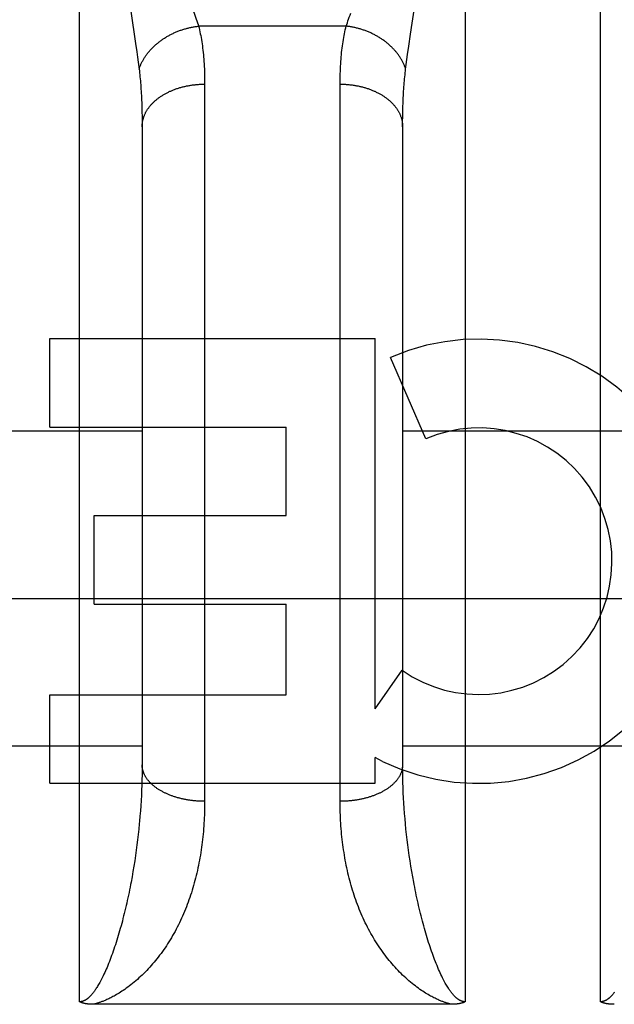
# Model space of a CAD drawing. Header units: inches. Extents: x 0 to 215, y 0 to 139.
# Tile 79 of 91: x 68.652 to 68.937, y 102.828 to 103.3. Entities that reach past the tile are written whole.
import ezdxf

# ---------------------------------------------------------------- set-up
doc = ezdxf.new("R2010")
doc.units = ezdxf.units.IN
doc.header["$LTSCALE"] = 11.835443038
doc.header["$MEASUREMENT"] = 0
doc.linetypes.add('HIDDEN', pattern=[0.2, 0.1, -0.1])
doc.layers.add('02___PRT_ALL_AXES', color=7, linetype='CONTINUOUS')
doc.layers.add('DEFAULT_2', color=8, linetype='HIDDEN')

msp = doc.modelspace()

# ---------------------------------------------------------------- linework, layer by layer
at = {"layer": '02___PRT_ALL_AXES', "color": 8, "linetype": 'HIDDEN'}
for p, q in [((68.6662856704, 103.1047799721), (68.6662856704, 103.1472179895)), ((68.6662856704, 103.1472179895), (68.8224159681, 103.1472179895)), ((68.8224159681, 102.9696221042), (68.8224159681, 103.1472179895)), ((68.8467980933, 103.0991195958), (68.829872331, 103.1382272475)), ((68.6662856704, 103.1047799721), (68.7798035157, 103.1047799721)), ((68.7798035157, 103.0623419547), (68.7798035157, 103.1047799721)), ((68.6875927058, 103.0199039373), (68.6875927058, 103.0623419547)), ((68.6875927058, 103.0623419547), (68.7798035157, 103.0623419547)), ((68.6875927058, 103.0199039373), (68.7798035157, 103.0199039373)), ((68.7798035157, 102.9764342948), (68.7798035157, 103.0199039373)), ((68.8224159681, 102.9696221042), (68.8354234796, 102.988177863)), ((68.6662856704, 102.9339962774), (68.6662856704, 102.9764342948)), ((68.6662856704, 102.9764342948), (68.7798035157, 102.9764342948)), ((68.8224159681, 102.9339962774), (68.8224159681, 102.9462752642)), ((68.8259266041, 102.9445023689), (68.8224159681, 102.9462752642)), ((68.6662856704, 102.9339962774), (68.8224159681, 102.9339962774))]:
    msp.add_line(p, q, dxfattribs=at)
for radius, start, end in [(0.1065278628, 244.2636228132, 113.4027352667), (0.0639146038, 234.8894786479, 113.4026089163)]:
    msp.add_arc((68.8721843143, 103.0404628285), radius, start, end, dxfattribs=at)
at = {"layer": 'DEFAULT_2', "color": 8, "linetype": 'HIDDEN'}
for p, q in [((68.6806310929, 102.8292029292), (68.6806310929, 103.6399962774)), ((68.8656310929, 103.6399962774), (68.8656310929, 102.8292029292)), ((68.9306310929, 102.8292029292), (68.9306310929, 103.6399962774)), ((68.705158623, 103.3042724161), (68.7074908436, 103.2887882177)), ((68.8394202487, 103.2931326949), (68.841347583, 103.3059182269)), ((68.80854184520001, 103.2970545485), (68.7377203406, 103.2970545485)), ((68.8385693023, 103.2874107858), (68.8394202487, 103.2931326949)), ((68.7074908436, 103.2887882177), (68.7080745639, 103.284760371)), ((68.8380080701, 103.2834859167), (68.8385693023, 103.2874107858)), ((68.7080745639, 103.284760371), (68.7084261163, 103.2822443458)), ((68.7084261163, 103.2822443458), (68.7087476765, 103.2798564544)), ((68.8373647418, 103.2787079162), (68.83767155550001, 103.2810347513)), ((68.83767155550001, 103.2810347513), (68.8380080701, 103.2834859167)), ((68.8370864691, 103.2764946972), (68.8373647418, 103.2787079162)), ((68.7104137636, 103.2604926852), (68.7104920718, 103.2582644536)), ((68.7104920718, 103.2582644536), (68.7105529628, 103.255986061)), ((68.835709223, 103.2559860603), (68.835770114, 103.2582644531)), ((68.7105529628, 103.255986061), (68.7105964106, 103.2536579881)), ((68.83563975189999, 103.2512807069), (68.8356657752, 103.2536579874)), ((68.8356657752, 103.2536579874), (68.835709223, 103.2559860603)), ((68.71062892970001, 103.2500734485), (68.7106310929, 102.9428561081)), ((68.8356310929, 103.2488537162), (68.83563975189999, 103.2512807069)), ((68.8356310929, 103.2488537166), (68.83563366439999, 102.9416505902)), ((68.5856310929, 103.1029962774), (68.7106310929, 103.1029962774)), ((68.8356310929, 103.1029962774), (68.9606310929, 103.1029962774)), ((93.39813109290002, 103.0224881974), (66.7941310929, 103.0224881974)), ((68.5856310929, 102.9519962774), (68.7106310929, 102.9519962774)), ((68.8356310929, 102.9519962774), (68.9606310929, 102.9519962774)), ((68.7106208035, 102.940441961), (68.7105899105, 102.938015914)), ((68.7106310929, 102.9428561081), (68.7106208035, 102.940441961)), ((68.83565425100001, 102.9392303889), (68.83563366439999, 102.9416505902)), ((68.7105383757, 102.9355785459), (68.7104661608, 102.9331304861)), ((68.7105899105, 102.938015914), (68.7105383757, 102.9355785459)), ((68.8356954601, 102.9367986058), (68.83565425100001, 102.9392303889)), ((68.83575733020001, 102.9343558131), (68.8356954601, 102.9367986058)), ((68.7104661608, 102.9331304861), (68.7103732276, 102.9306723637)), ((68.8358398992, 102.9319026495), (68.83575733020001, 102.9343558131)), ((68.8359432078, 102.9294396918), (68.8358398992, 102.9319026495)), ((68.71025953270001, 102.9282047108), (68.7101250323, 102.9257281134)), ((68.7103732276, 102.9306723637), (68.71025953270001, 102.9282047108)), ((68.8360672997, 102.926967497), (68.8359432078, 102.9294396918)), ((68.8362122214, 102.9244866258), (68.8360672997, 102.926967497)), ((68.7099696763, 102.9232431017), (68.7097934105, 102.9207502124)), ((68.7101250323, 102.9257281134), (68.7099696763, 102.9232431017)), ((68.8363780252, 102.921997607), (68.8362122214, 102.9244866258)), ((68.8365647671, 102.9195009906), (68.8363780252, 102.921997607)), ((68.7097934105, 102.9207502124), (68.7095961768, 102.9182500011)), ((68.8367725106, 102.9169973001), (68.8365647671, 102.9195009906)), ((68.8370013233, 102.9144870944), (68.8367725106, 102.9169973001)), ((68.70901090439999, 102.9119709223), (68.708739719, 102.909449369)), ((68.7092608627, 102.9144870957), (68.70901090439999, 102.9119709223)), ((68.8372512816, 102.9119709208), (68.8370013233, 102.9144870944)), ((68.837522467, 102.9094493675), (68.8372512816, 102.9119709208)), ((68.708739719, 102.909449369), (68.7084472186, 102.9069230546)), ((68.8378149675, 102.906923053), (68.837522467, 102.9094493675)), ((68.70813330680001, 102.9043926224), (68.7077978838, 102.9018587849)), ((68.7084472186, 102.9069230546), (68.70813330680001, 102.9043926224)), ((68.8381288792, 102.9043926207), (68.8378149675, 102.906923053)), ((68.8384643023, 102.9018587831), (68.8381288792, 102.9043926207)), ((68.7074408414, 102.8993222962), (68.7070620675, 102.8967839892)), ((68.7077978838, 102.9018587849), (68.7074408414, 102.8993222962)), ((68.83882134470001, 102.8993222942), (68.8384643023, 102.9018587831)), ((68.83920011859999, 102.8967839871), (68.83882134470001, 102.8993222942)), ((68.7066614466, 102.8942447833), (68.70623886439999, 102.8917057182)), ((68.7070620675, 102.8967839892), (68.7066614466, 102.8942447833)), ((68.8396007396, 102.8942447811), (68.83920011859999, 102.8967839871)), ((68.8400233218, 102.8917057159), (68.8396007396, 102.8942447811)), ((68.70623886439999, 102.8917057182), (68.7057942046, 102.8891679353)), ((68.8404679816, 102.8891679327), (68.8400233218, 102.8917057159)), ((68.8409348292, 102.8866327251), (68.8404679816, 102.8891679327)), ((68.8592524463, 102.8279937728), (68.68722624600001, 102.827992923))]:
    msp.add_line(p, q, dxfattribs=at)
for points in [[(68.734754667, 103.305247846), (68.73551802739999, 103.3032505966), (68.735877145, 103.3022920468), (68.7362211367, 103.3013593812), (68.7365501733, 103.3004517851), (68.7368642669, 103.2995686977), (68.7371637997, 103.2987088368), (68.7374492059, 103.2978707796), (68.7377203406, 103.2970545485)], [(68.80854184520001, 103.2970545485), (68.8088129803, 103.2978707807), (68.8090983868, 103.2987088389), (68.8093979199, 103.2995687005), (68.8097120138, 103.3004517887), (68.8100410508, 103.3013593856), (68.8103850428, 103.3022920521), (68.8107441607, 103.3032506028)], [(68.7091757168, 103.2764946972), (68.7092869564, 103.2768290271), (68.70940396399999, 103.2771627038), (68.7095267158, 103.2774956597), (68.7096551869, 103.2778278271), (68.7097893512, 103.2781591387), (68.7099291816, 103.2784895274), (68.7100746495, 103.2788189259), (68.7102257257, 103.2791472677), (68.7103823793, 103.2794744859), (68.7105445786, 103.2798005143), (68.7107122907, 103.2801252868), (68.7108854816, 103.2804487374), (68.71106411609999, 103.2807708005), (68.7112481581, 103.2810914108), (68.7114375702, 103.2814105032), (68.7116323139, 103.2817280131), (68.7118323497, 103.282043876), (68.7120376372, 103.2823580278), (68.7122481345, 103.2826704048), (68.7124637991, 103.2829809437), (68.7126845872, 103.2832895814), (68.712910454, 103.2835962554), (68.7131413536, 103.2839009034), (68.7133772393, 103.2842034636), (68.7136180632, 103.2845038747), (68.7138637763, 103.2848020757), (68.714114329, 103.2850980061), (68.7143696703, 103.2853916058), (68.7146297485, 103.2856828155), (68.7148945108, 103.2859715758), (68.7151639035, 103.2862578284), (68.7154378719, 103.286541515), (68.7157163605, 103.2868225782), (68.7159993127, 103.287100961), (68.7162866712, 103.2873766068), (68.71657837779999, 103.2876494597), (68.7168743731, 103.2879194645), (68.7171745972, 103.2881865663), (68.7174789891, 103.288450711), (68.7177874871, 103.2887118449), (68.7181000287, 103.2889699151), (68.7184165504, 103.2892248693), (68.718736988, 103.2894766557), (68.7190612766, 103.2897252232), (68.71938935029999, 103.2899705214), (68.7197211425, 103.2902125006), (68.720056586, 103.2904511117), (68.7203956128, 103.2906863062), (68.720738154, 103.2909180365), (68.7210841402, 103.2911462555), (68.7214335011, 103.291370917), (68.7217861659, 103.2915919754), (68.7221420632, 103.2918093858), (68.7225011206, 103.2920231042), (68.72286326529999, 103.2922330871), (68.7232284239, 103.292439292), (68.7235965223, 103.292641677), (68.7239674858, 103.2928402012), (68.7243412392, 103.2930348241), (68.7247177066, 103.2932255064), (68.7250968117, 103.2934122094), (68.7254784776, 103.2935948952), (68.72586262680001, 103.2937735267), (68.7262491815, 103.2939480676), (68.7266380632, 103.2941184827), (68.727029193, 103.2942847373), (68.7274224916, 103.2944467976), (68.7278178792, 103.2946046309), (68.7282152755, 103.2947582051), (68.7286146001, 103.294907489), (68.72901577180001, 103.2950524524), (68.7294187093, 103.2951930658), (68.7298233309, 103.2953293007), (68.7302295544, 103.2954611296), (68.7306372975, 103.2955885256), (68.7310464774, 103.2957114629), (68.73145701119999, 103.2958299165), (68.73186881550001, 103.2959438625), (68.7322818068, 103.2960532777), (68.7326959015, 103.29615814), (68.7331110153, 103.296258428), (68.7335270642, 103.2963541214), (68.7339439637, 103.2964452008), (68.7343616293, 103.2965316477), (68.7347799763, 103.2966134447), (68.7351989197, 103.296690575), (68.7356183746, 103.296763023), (68.7360382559, 103.2968307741), (68.7364584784, 103.2968938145), (68.7368789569, 103.2969521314), (68.7372996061, 103.2970057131), (68.7377203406, 103.2970545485)], [(68.7377203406, 103.2970545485), (68.7379366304, 103.2961750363), (68.7381449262, 103.2952810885), (68.73834524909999, 103.2943726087), (68.73853753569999, 103.2934493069), (68.7387217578, 103.2925108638), (68.73889783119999, 103.2915572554), (68.7390656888, 103.2905883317), (68.73922525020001, 103.2896041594), (68.739376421, 103.288604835), (68.739519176, 103.287590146), (68.739653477, 103.2865598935), (68.7397792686, 103.2855141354), (68.7398964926, 103.2844528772), (68.7400051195, 103.2833761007), (68.7401051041, 103.2822838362), (68.7401964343, 103.2811759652), (68.7402790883, 103.2800523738), (68.7403530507, 103.2789130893), (68.7404182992, 103.2777581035), (68.7404748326, 103.2765874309), (68.7405226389, 103.2754010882), (68.7405617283, 103.2741990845), (68.7405921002, 103.2729815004), (68.7406137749, 103.2717481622), (68.740626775, 103.270498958), (68.7406310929, 103.2692337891)], [(68.8056310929, 102.9253453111), (68.8056354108, 103.2704989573), (68.8056484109, 103.2717481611), (68.8056700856, 103.2729814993), (68.8057004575, 103.2741990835), (68.8057395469, 103.2754010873), (68.8057873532, 103.27658743), (68.8058438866, 103.2777581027), (68.80590913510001, 103.2789130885), (68.8059830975, 103.2800523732), (68.8060657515, 103.2811759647), (68.80615708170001, 103.2822838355), (68.8062570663, 103.2833760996), (68.8063656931, 103.2844528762), (68.8064829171, 103.2855141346), (68.8066087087, 103.2865598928), (68.8067430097, 103.2875901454), (68.8068857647, 103.2886048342), (68.8070369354, 103.2896041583), (68.8071964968, 103.2905883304), (68.8073643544, 103.291557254), (68.8075404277, 103.2925108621), (68.8077246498, 103.293449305), (68.8079169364, 103.2943726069), (68.8081172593, 103.2952810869), (68.8083255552, 103.2961750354), (68.80854184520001, 103.2970545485)], [(68.8370864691, 103.2764946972), (68.8369752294, 103.2768290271), (68.8368582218, 103.2771627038), (68.83673547, 103.2774956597), (68.83660699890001, 103.2778278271), (68.8364728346, 103.2781591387), (68.8363330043, 103.2784895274), (68.8361875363, 103.2788189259), (68.8360364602, 103.2791472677), (68.8358798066, 103.2794744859), (68.8357176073, 103.2798005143), (68.8355498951, 103.2801252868), (68.8353767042, 103.2804487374), (68.8351980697, 103.2807708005), (68.8350140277, 103.2810914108), (68.8348246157, 103.2814105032), (68.83462987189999, 103.2817280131), (68.8344298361, 103.282043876), (68.83422454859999, 103.2823580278), (68.8340140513, 103.2826704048), (68.8337983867, 103.2829809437), (68.8335775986, 103.2832895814), (68.83335173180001, 103.2835962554), (68.83312083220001, 103.2839009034), (68.8328849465, 103.2842034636), (68.8326441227, 103.2845038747), (68.8323984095, 103.2848020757), (68.8321478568, 103.2850980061), (68.8318925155, 103.2853916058), (68.8316324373, 103.2856828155), (68.831367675, 103.2859715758), (68.83109828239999, 103.2862578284), (68.830824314, 103.286541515), (68.8305458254, 103.2868225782), (68.83026287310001, 103.287100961), (68.8299755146, 103.2873766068), (68.8296838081, 103.2876494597), (68.8293878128, 103.2879194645), (68.8290875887, 103.2881865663), (68.8287831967, 103.288450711), (68.82847469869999, 103.2887118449), (68.8281621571, 103.2889699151), (68.8278456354, 103.2892248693), (68.8275251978, 103.2894766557), (68.8272009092, 103.2897252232), (68.8268728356, 103.2899705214), (68.8265410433, 103.2902125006), (68.82620559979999, 103.2904511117), (68.825866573, 103.2906863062), (68.8255240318, 103.2909180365), (68.8251780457, 103.2911462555), (68.82482868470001, 103.291370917), (68.8244760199, 103.2915919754), (68.82412012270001, 103.2918093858), (68.82376106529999, 103.2920231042), (68.8233989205, 103.2922330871), (68.823033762, 103.292439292), (68.82266566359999, 103.292641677), (68.8222947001, 103.2928402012), (68.8219209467, 103.2930348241), (68.8215444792, 103.2932255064), (68.8211653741, 103.2934122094), (68.8207837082, 103.2935948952), (68.820399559, 103.2937735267), (68.82001300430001, 103.2939480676), (68.8196241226, 103.2941184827), (68.8192329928, 103.2942847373), (68.8188396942, 103.2944467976), (68.8184443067, 103.2946046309), (68.8180469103, 103.2947582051), (68.8176475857, 103.294907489), (68.817246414, 103.2950524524), (68.8168434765, 103.2951930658), (68.816438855, 103.2953293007), (68.8160326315, 103.2954611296), (68.8156248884, 103.2955885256), (68.8152157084, 103.2957114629), (68.8148051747, 103.2958299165), (68.8143933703, 103.2959438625), (68.813980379, 103.2960532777), (68.8135662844, 103.29615814), (68.8131511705, 103.296258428), (68.8127351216, 103.2963541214), (68.8123182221, 103.2964452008), (68.81190055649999, 103.2965316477), (68.8114822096, 103.2966134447), (68.8110632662, 103.296690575), (68.8106438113, 103.296763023), (68.81022393, 103.2968307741), (68.8098037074, 103.2968938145), (68.8093832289, 103.2969521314), (68.8089625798, 103.2970057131), (68.80854184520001, 103.2970545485)], [(68.7087476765, 103.2798564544), (68.7090400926, 103.2775870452), (68.7091757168, 103.2764946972)], [(68.7091757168, 103.2764946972), (68.7092838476, 103.2755891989), (68.7093880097, 103.2746713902), (68.7094881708, 103.2737412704), (68.70958431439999, 103.272798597), (68.7096764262, 103.2718431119), (68.7097644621, 103.2708748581), (68.70984839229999, 103.2698937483), (68.7099281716, 103.2688999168), (68.7100037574, 103.2678935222), (68.7100751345, 103.2668744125), (68.7101422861, 103.2658424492), (68.7102051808, 103.264797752), (68.7102637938, 103.2637403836), (68.71031810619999, 103.2626703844), (68.7103680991, 103.2615878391), (68.7104137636, 103.2604926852)], [(68.835770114, 103.2582644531), (68.8358484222, 103.260492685), (68.8358940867, 103.2615878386), (68.8359440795, 103.2626703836), (68.83599839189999, 103.2637403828), (68.836057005, 103.2647977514), (68.8361198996, 103.2658424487), (68.8361870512, 103.2668744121), (68.8362584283, 103.2678935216), (68.836334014, 103.2688999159), (68.8364137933, 103.2698937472), (68.8364977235, 103.270874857), (68.8365857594, 103.2718431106), (68.8366778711, 103.2727985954), (68.8367740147, 103.2737412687), (68.83687417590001, 103.2746713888), (68.83697833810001, 103.275589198), (68.8370864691, 103.2764946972)], [(68.7406310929, 103.2692337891), (68.7406259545, 102.9240173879), (68.7406105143, 102.9226925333), (68.7405847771, 102.9213708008), (68.74054872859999, 102.9200523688), (68.74050235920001, 102.9187373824), (68.7404456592, 102.9174259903), (68.7403786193, 102.9161183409), (68.74030122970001, 102.9148145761), (68.7402134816, 102.9135148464), (68.74011536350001, 102.9122192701), (68.7400068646, 102.9109279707), (68.739887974, 102.9096410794), (68.7397586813, 102.9083587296), (68.7396189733, 102.9070810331), (68.73946883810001, 102.9058081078), (68.7393082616, 102.9045400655), (68.73913723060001, 102.9032770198), (68.7389557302, 102.9020190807), (68.7387637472, 102.9007663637), (68.73856126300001, 102.8995189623), (68.7383482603, 102.8982769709), (68.7381247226, 102.8970405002), (68.73789063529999, 102.8958096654), (68.73764597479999, 102.8945845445), (68.7373907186, 102.8933652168), (68.73712484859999, 102.8921517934), (68.7368483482, 102.8909443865), (68.7365611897, 102.8897430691), (68.7362633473, 102.888547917), (68.735954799, 102.8873590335), (68.7356355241, 102.8861765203), (68.735305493, 102.8850004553), (68.734964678, 102.8838309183), (68.734613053, 102.8826680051), (68.7342505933, 102.8815118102), (68.73387726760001, 102.8803624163), (68.7334930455, 102.879219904), (68.7330978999, 102.8780843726), (68.73269180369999, 102.876955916), (68.7322747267, 102.8758346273), (68.7318466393, 102.8747205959), (68.7314075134, 102.8736139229), (68.7309573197, 102.8725147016), (68.73049603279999, 102.8714230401), (68.7300236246, 102.8703390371), (68.7295400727, 102.8692628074), (68.72904535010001, 102.8681944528), (68.72853944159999, 102.8671341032), (68.7280223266, 102.8660818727), (68.7274939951, 102.8650378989), (68.7269544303, 102.8640023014), (68.7264036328, 102.8629752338), (68.7258415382, 102.8619567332), (68.7252683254, 102.8609472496), (68.7246839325, 102.8599468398), (68.7240890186, 102.8589566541), (68.7234837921, 102.8579771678), (68.7228695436, 102.8570102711), (68.7222476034, 102.8560579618), (68.7216180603, 102.8551200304), (68.7209814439, 102.8541969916), (68.7203377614, 102.8532885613), (68.71968718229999, 102.852394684), (68.7190297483, 102.851515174), (68.71836552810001, 102.8506498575), (68.7176946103, 102.8497986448), (68.7170170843, 102.8489614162), (68.7163330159, 102.8481380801), (68.7156424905, 102.847328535), (68.714945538, 102.8465326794), (68.7142422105, 102.8457503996), (68.7135325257, 102.8449816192), (68.712816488, 102.8442262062), (68.7120941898, 102.843484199), (68.7113657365, 102.8427556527), (68.7106310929, 102.8420403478)], [(68.7106310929, 103.2488537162), (68.7106340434, 103.2491395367), (68.7106428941, 103.249425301), (68.7106576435, 103.2497109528), (68.7106782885, 103.249996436), (68.7107048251, 103.2502816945), (68.7107372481, 103.250566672), (68.7107755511, 103.2508513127), (68.7108197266, 103.2511355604), (68.7108697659, 103.2514193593), (68.7109256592, 103.2517026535), (68.7109873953, 103.2519853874), (68.7110549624, 103.2522675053), (68.7111283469, 103.2525489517), (68.7112075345, 103.2528296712), (68.7112925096, 103.2531096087), (68.7113832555, 103.2533887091), (68.7114797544, 103.2536669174), (68.7115819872, 103.2539441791), (68.7116899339, 103.2542204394), (68.7118035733, 103.2544956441), (68.7119228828, 103.2547697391), (68.7120478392, 103.2550426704), (68.7121784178, 103.2553143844), (68.712314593, 103.2555848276), (68.7124563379, 103.2558539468), (68.71260362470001, 103.2561216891), (68.7127564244, 103.2563880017), (68.7129147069, 103.2566528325), (68.7130784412, 103.2569161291), (68.713247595, 103.2571778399), (68.713422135, 103.2574379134), (68.71360202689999, 103.2576962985), (68.7137872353, 103.2579529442), (68.7139777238, 103.2582078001), (68.714173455, 103.2584608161), (68.7143743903, 103.2587119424), (68.7145804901, 103.2589611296), (68.7147917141, 103.2592083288), (68.71500802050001, 103.2594534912), (68.71522936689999, 103.2596965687), (68.7154557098, 103.2599375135), (68.7156870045, 103.2601762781), (68.7159232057, 103.2604128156), (68.7161642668, 103.2606470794), (68.7164101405, 103.2608790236), (68.7166607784, 103.2611086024), (68.71691613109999, 103.2613357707), (68.7171761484, 103.2615604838), (68.7174407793, 103.2617826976), (68.7177099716, 103.2620023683), (68.7179836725, 103.2622194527), (68.718261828, 103.262433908), (68.7185443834, 103.2626456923), (68.7188312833, 103.2628547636), (68.719122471, 103.2630610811), (68.7194178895, 103.263264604), (68.71971748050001, 103.2634652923), (68.72002118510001, 103.2636631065), (68.7203289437, 103.2638580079), (68.72064069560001, 103.2640499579), (68.7209563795, 103.2642389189), (68.72127593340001, 103.2644248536), (68.7215992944, 103.2646077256), (68.72192639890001, 103.2647874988), (68.7222571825, 103.2649641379), (68.7225915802, 103.2651376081), (68.7229295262, 103.2653078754), (68.723270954, 103.2654749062), (68.7236157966, 103.2656386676), (68.7239639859, 103.2657991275), (68.7243154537, 103.2659562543), (68.7246701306, 103.2661100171), (68.725027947, 103.2662603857), (68.7253888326, 103.2664073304), (68.7257527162, 103.2665508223), (68.7261195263, 103.2666908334), (68.7264891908, 103.2668273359), (68.726861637, 103.266960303), (68.72723679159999, 103.2670897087), (68.72761458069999, 103.2672155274), (68.7279949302, 103.2673377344), (68.72837776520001, 103.2674563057), (68.7287630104, 103.2675712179), (68.7291505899, 103.2676824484), (68.7295404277, 103.2677899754), (68.7299324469, 103.2678937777), (68.7303265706, 103.2679938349), (68.7307227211, 103.2680901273), (68.7311208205, 103.2681826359), (68.7315207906, 103.2682713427), (68.7319225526, 103.26835623), (68.7323260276, 103.2684372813), (68.7327311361, 103.2685144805), (68.7331377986, 103.2685878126), (68.7335459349, 103.268657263), (68.73395546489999, 103.2687228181), (68.7343663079, 103.2687844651), (68.7347783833, 103.2688421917), (68.7351916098, 103.2688959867), (68.73560590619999, 103.2689458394), (68.7360211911, 103.2689917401), (68.7364373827, 103.2690336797), (68.7368543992, 103.26907165), (68.73727215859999, 103.2691056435), (68.7376905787, 103.2691356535), (68.7381095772, 103.2691616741), (68.7385290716, 103.2691837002), (68.7389489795, 103.2692017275), (68.7393692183, 103.2692157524), (68.73978970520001, 103.2692257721), (68.74021035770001, 103.2692317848), (68.7406310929, 103.2692337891)], [(68.8056310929, 103.2692337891), (68.80605182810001, 103.2692317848), (68.80647248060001, 103.2692257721), (68.8068929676, 103.2692157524), (68.8073132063, 103.2692017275), (68.8077331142, 103.2691837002), (68.8081526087, 103.2691616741), (68.8085716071, 103.2691356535), (68.8089900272, 103.2691056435), (68.8094077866, 103.26907165), (68.8098248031, 103.2690336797), (68.81024099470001, 103.2689917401), (68.8106562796, 103.2689458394), (68.8110705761, 103.2688959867), (68.81148380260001, 103.2688421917), (68.8118958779, 103.2687844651), (68.8123067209, 103.2687228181), (68.8127162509, 103.268657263), (68.8131243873, 103.2685878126), (68.8135310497, 103.2685144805), (68.8139361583, 103.2684372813), (68.81433963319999, 103.26835623), (68.8147413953, 103.2682713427), (68.8151413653, 103.2681826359), (68.8155394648, 103.2680901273), (68.81593561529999, 103.2679938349), (68.81632973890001, 103.2678937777), (68.8167217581, 103.2677899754), (68.8171115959, 103.2676824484), (68.8174991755, 103.2675712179), (68.81788442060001, 103.2674563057), (68.8182672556, 103.2673377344), (68.8186476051, 103.2672155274), (68.8190253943, 103.2670897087), (68.8194005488, 103.266960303), (68.819772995, 103.2668273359), (68.8201426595, 103.2666908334), (68.8205094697, 103.2665508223), (68.8208733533, 103.2664073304), (68.8212342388, 103.2662603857), (68.8215920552, 103.2661100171), (68.8219467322, 103.2659562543), (68.8222981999, 103.2657991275), (68.8226463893, 103.2656386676), (68.8229912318, 103.2654749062), (68.8233326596, 103.2653078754), (68.8236706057, 103.2651376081), (68.8240050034, 103.2649641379), (68.824335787, 103.2647874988), (68.82466289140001, 103.2646077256), (68.8249862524, 103.2644248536), (68.8253058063, 103.2642389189), (68.8256214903, 103.2640499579), (68.82593324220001, 103.2638580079), (68.8262410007, 103.2636631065), (68.8265447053, 103.2634652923), (68.8268442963, 103.263264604), (68.8271397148, 103.2630610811), (68.8274309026, 103.2628547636), (68.8277178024, 103.2626456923), (68.8280003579, 103.262433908), (68.82827851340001, 103.2622194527), (68.8285522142, 103.2620023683), (68.8288214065, 103.2617826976), (68.8290860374, 103.2615604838), (68.8293460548, 103.2613357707), (68.8296014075, 103.2611086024), (68.8298520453, 103.2608790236), (68.830097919, 103.2606470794), (68.83033898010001, 103.2604128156), (68.8305751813, 103.2601762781), (68.830806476, 103.2599375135), (68.8310328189, 103.2596965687), (68.8312541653, 103.2594534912), (68.8314704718, 103.2592083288), (68.8316816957, 103.2589611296), (68.83188779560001, 103.2587119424), (68.8320887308, 103.2584608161), (68.832284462, 103.2582078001), (68.8324749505, 103.2579529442), (68.8326601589, 103.2576962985), (68.8328400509, 103.2574379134), (68.8330145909, 103.2571778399), (68.8331837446, 103.2569161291), (68.83334747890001, 103.2566528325), (68.8335057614, 103.2563880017), (68.8336585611, 103.2561216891), (68.8338058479, 103.2558539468), (68.8339475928, 103.2555848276), (68.834083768, 103.2553143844), (68.83421434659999, 103.2550426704), (68.83433930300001, 103.2547697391), (68.8344586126, 103.2544956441), (68.8345722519, 103.2542204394), (68.8346801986, 103.2539441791), (68.8347824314, 103.2536669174), (68.8348789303, 103.2533887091), (68.8349696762, 103.2531096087), (68.8350546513, 103.2528296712), (68.8351338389, 103.2525489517), (68.8352072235, 103.2522675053), (68.83527479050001, 103.2519853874), (68.8353365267, 103.2517026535), (68.8353924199, 103.2514193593), (68.8354424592, 103.2511355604), (68.8354866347, 103.2508513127), (68.8355249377, 103.250566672), (68.8355573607, 103.2502816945), (68.8355838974, 103.249996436), (68.83560454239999, 103.2497109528), (68.8356192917, 103.249425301), (68.8356281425, 103.2491395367), (68.8356310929, 103.2488537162)], [(68.7105964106, 103.2536579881), (68.7106224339, 103.251280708), (68.71062892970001, 103.2500734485)], [(68.7406310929, 102.9253453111), (68.74021035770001, 102.9253470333), (68.73978970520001, 102.9253521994), (68.7393692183, 102.9253608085), (68.7389489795, 102.9253728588), (68.7385290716, 102.9253883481), (68.7381095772, 102.9254072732), (68.7376905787, 102.9254296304), (68.73727215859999, 102.9254554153), (68.7368543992, 102.9254846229), (68.7364373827, 102.9255172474), (68.7360211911, 102.9255532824), (68.73560590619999, 102.9255927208), (68.7351916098, 102.9256355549), (68.7347783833, 102.9256817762), (68.7343663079, 102.9257313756), (68.73395546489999, 102.9257843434), (68.7335459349, 102.9258406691), (68.7331377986, 102.9259003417), (68.7327311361, 102.9259633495), (68.7323260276, 102.92602968), (68.7319225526, 102.9260993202), (68.7315207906, 102.9261722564), (68.7311208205, 102.9262484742), (68.7307227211, 102.9263279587), (68.7303265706, 102.9264106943), (68.7299324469, 102.9264966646), (68.7295404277, 102.9265858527), (68.7291505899, 102.9266782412), (68.7287630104, 102.9267738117), (68.72837776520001, 102.9268725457), (68.7279949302, 102.9269744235), (68.72761458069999, 102.9270794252), (68.72723679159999, 102.9271875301), (68.726861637, 102.9272987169), (68.7264891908, 102.9274129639), (68.7261195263, 102.9275302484), (68.7257527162, 102.9276505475), (68.7253888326, 102.9277738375), (68.725027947, 102.9279000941), (68.7246701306, 102.9280292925), (68.7243154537, 102.9281614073), (68.7239639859, 102.9282964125), (68.7236157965, 102.9284342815), (68.723270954, 102.9285749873), (68.7229295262, 102.9287185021), (68.7225915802, 102.9288647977), (68.7222571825, 102.9290138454), (68.72192639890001, 102.9291656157), (68.7215992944, 102.929320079), (68.72127593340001, 102.9294772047), (68.7209563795, 102.929636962), (68.72064069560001, 102.9297993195), (68.7203289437, 102.9299642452), (68.72002118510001, 102.9301317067), (68.71971748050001, 102.9303016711), (68.7194178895, 102.9304741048), (68.719122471, 102.930648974), (68.7188312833, 102.9308262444), (68.7185443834, 102.931005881), (68.718261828, 102.9311878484), (68.7179836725, 102.931372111), (68.7177099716, 102.9315586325), (68.7174407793, 102.9317473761), (68.7171761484, 102.9319383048), (68.71691613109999, 102.9321313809), (68.7166607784, 102.9323265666), (68.7164101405, 102.9325238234), (68.7161642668, 102.9327231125), (68.7159232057, 102.9329243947), (68.7156870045, 102.9331276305), (68.7154557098, 102.9333327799), (68.71522936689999, 102.9335398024), (68.71500802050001, 102.9337486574), (68.7147917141, 102.9339593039), (68.7145804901, 102.9341717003), (68.7143743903, 102.9343858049), (68.714173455, 102.9346015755), (68.7139777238, 102.9348189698), (68.7137872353, 102.935037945), (68.71360202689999, 102.935258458), (68.713422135, 102.9354804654), (68.713247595, 102.9357039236), (68.7130784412, 102.9359287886), (68.7129147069, 102.9361550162), (68.7127564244, 102.9363825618), (68.71260362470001, 102.9366113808), (68.7124563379, 102.9368414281), (68.712314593, 102.9370726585), (68.7121784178, 102.9373050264), (68.7120478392, 102.9375384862), (68.7119228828, 102.937772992), (68.7118035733, 102.9380084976), (68.7116899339, 102.9382449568), (68.7115819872, 102.9384823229), (68.7114797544, 102.9387205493), (68.7113832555, 102.9389595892), (68.7112925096, 102.9391993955), (68.7112075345, 102.9394399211), (68.7111283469, 102.9396811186), (68.7110549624, 102.9399229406), (68.7109873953, 102.9401653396), (68.7109256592, 102.9404082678), (68.7108697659, 102.9406516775), (68.7108197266, 102.9408955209), (68.7107755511, 102.9411397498), (68.7107372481, 102.9413843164), (68.7107048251, 102.9416291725), (68.7106782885, 102.9418742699), (68.7106576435, 102.9421195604), (68.7106428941, 102.9423649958), (68.7106340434, 102.9426105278), (68.7106310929, 102.9428561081)], [(68.8356310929, 102.9428561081), (68.8356281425, 102.9426105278), (68.8356192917, 102.9423649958), (68.83560454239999, 102.9421195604), (68.8355838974, 102.9418742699), (68.8355573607, 102.9416291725), (68.8355249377, 102.9413843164), (68.8354866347, 102.9411397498), (68.8354424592, 102.9408955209), (68.8353924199, 102.9406516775), (68.8353365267, 102.9404082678), (68.83527479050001, 102.9401653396), (68.8352072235, 102.9399229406), (68.8351338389, 102.9396811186), (68.8350546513, 102.9394399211), (68.8349696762, 102.9391993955), (68.8348789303, 102.9389595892), (68.8347824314, 102.9387205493), (68.8346801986, 102.9384823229), (68.8345722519, 102.9382449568), (68.8344586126, 102.9380084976), (68.83433930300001, 102.937772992), (68.83421434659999, 102.9375384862), (68.834083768, 102.9373050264), (68.8339475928, 102.9370726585), (68.8338058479, 102.9368414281), (68.8336585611, 102.9366113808), (68.8335057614, 102.9363825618), (68.83334747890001, 102.9361550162), (68.8331837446, 102.9359287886), (68.8330145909, 102.9357039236), (68.8328400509, 102.9354804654), (68.8326601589, 102.935258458), (68.8324749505, 102.935037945), (68.832284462, 102.9348189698), (68.8320887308, 102.9346015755), (68.83188779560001, 102.9343858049), (68.8316816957, 102.9341717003), (68.8314704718, 102.9339593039), (68.8312541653, 102.9337486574), (68.8310328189, 102.9335398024), (68.830806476, 102.9333327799), (68.8305751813, 102.9331276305), (68.83033898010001, 102.9329243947), (68.830097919, 102.9327231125), (68.8298520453, 102.9325238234), (68.8296014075, 102.9323265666), (68.8293460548, 102.9321313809), (68.8290860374, 102.9319383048), (68.8288214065, 102.9317473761), (68.8285522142, 102.9315586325), (68.82827851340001, 102.931372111), (68.8280003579, 102.9311878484), (68.8277178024, 102.931005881), (68.8274309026, 102.9308262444), (68.8271397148, 102.930648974), (68.8268442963, 102.9304741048), (68.8265447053, 102.9303016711), (68.8262410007, 102.9301317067), (68.82593324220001, 102.9299642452), (68.8256214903, 102.9297993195), (68.8253058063, 102.929636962), (68.8249862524, 102.9294772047), (68.82466289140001, 102.929320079), (68.824335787, 102.9291656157), (68.8240050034, 102.9290138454), (68.8236706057, 102.9288647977), (68.8233326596, 102.9287185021), (68.8229912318, 102.9285749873), (68.8226463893, 102.9284342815), (68.8222981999, 102.9282964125), (68.8219467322, 102.9281614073), (68.8215920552, 102.9280292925), (68.8212342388, 102.9279000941), (68.8208733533, 102.9277738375), (68.8205094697, 102.9276505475), (68.8201426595, 102.9275302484), (68.819772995, 102.9274129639), (68.8194005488, 102.9272987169), (68.8190253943, 102.9271875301), (68.8186476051, 102.9270794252), (68.8182672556, 102.9269744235), (68.81788442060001, 102.9268725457), (68.8174991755, 102.9267738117), (68.8171115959, 102.9266782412), (68.8167217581, 102.9265858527), (68.81632973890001, 102.9264966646), (68.81593561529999, 102.9264106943), (68.8155394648, 102.9263279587), (68.8151413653, 102.9262484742), (68.8147413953, 102.9261722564), (68.81433963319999, 102.9260993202), (68.8139361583, 102.92602968), (68.8135310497, 102.9259633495), (68.8131243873, 102.9259003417), (68.8127162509, 102.9258406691), (68.8123067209, 102.9257843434), (68.8118958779, 102.9257313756), (68.81148380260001, 102.9256817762), (68.8110705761, 102.9256355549), (68.8106562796, 102.9255927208), (68.81024099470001, 102.9255532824), (68.8098248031, 102.9255172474), (68.8094077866, 102.9254846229), (68.8089900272, 102.9254554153), (68.8085716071, 102.9254296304), (68.8081526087, 102.9254072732), (68.8077331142, 102.9253883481), (68.8073132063, 102.9253728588), (68.8068929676, 102.9253608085), (68.80647248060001, 102.9253521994), (68.80605182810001, 102.9253470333), (68.8056310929, 102.9253453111)], [(68.8356310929, 102.8420403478), (68.8348964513, 102.8427556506), (68.834167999, 102.8434841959), (68.83344570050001, 102.8442262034), (68.83272966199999, 102.8449816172), (68.8320199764, 102.8457503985), (68.8313166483, 102.8465326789), (68.8306196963, 102.8473285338), (68.8299291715, 102.8481380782), (68.8292451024, 102.8489614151), (68.82856757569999, 102.8497986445), (68.8278966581, 102.8506498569), (68.8272324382, 102.8515151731), (68.8265750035, 102.8523946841), (68.8259244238, 102.8532885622), (68.8252807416, 102.8541969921), (68.82464412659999, 102.8551200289), (68.824014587, 102.8560579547), (68.8233926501, 102.8570102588), (68.8227784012, 102.857977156), (68.8221731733, 102.8589566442), (68.8215782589, 102.8599468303), (68.82099386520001, 102.8609472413), (68.82042065, 102.861956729), (68.8198585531, 102.8629752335), (68.8193077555, 102.8640023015), (68.818768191, 102.8650378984), (68.8182398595, 102.8660818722), (68.8177227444, 102.8671341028), (68.8172168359, 102.8681944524), (68.8167221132, 102.8692628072), (68.8162385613, 102.8703390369), (68.8157661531, 102.87142304), (68.81530486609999, 102.8725147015), (68.8148546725, 102.8736139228), (68.8144155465, 102.8747205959), (68.81398745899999, 102.8758346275), (68.8135703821, 102.8769559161), (68.8131642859, 102.8780843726), (68.81276914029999, 102.8792199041), (68.8123849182, 102.8803624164), (68.8120115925, 102.8815118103), (68.8116491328, 102.8826680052), (68.81129750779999, 102.8838309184), (68.81095669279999, 102.8850004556), (68.8106266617, 102.8861765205), (68.8103073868, 102.8873590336), (68.80999883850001, 102.8885479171), (68.80970099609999, 102.8897430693), (68.8094138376, 102.8909443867), (68.8091373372, 102.8921517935), (68.8088714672, 102.893365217), (68.808616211, 102.8945845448), (68.8083715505, 102.8958096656), (68.8081374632, 102.8970405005), (68.8079139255, 102.8982769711), (68.8077009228, 102.8995189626), (68.80749843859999, 102.900766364), (68.8073064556, 102.9020190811), (68.80712495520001, 102.9032770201), (68.8069539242, 102.9045400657), (68.80679334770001, 102.905808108), (68.8066432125, 102.9070810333), (68.8065035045, 102.9083587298), (68.80637421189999, 102.9096410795), (68.8062553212, 102.9109279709), (68.8061468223, 102.9122192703), (68.8060487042, 102.9135148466), (68.8059609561, 102.9148145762), (68.8058835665, 102.9161183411), (68.8058165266, 102.9174259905), (68.8057598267, 102.9187373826), (68.8057134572, 102.920052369), (68.80567740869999, 102.9213708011), (68.8056516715, 102.9226925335), (68.8056362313, 102.924017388), (68.8056310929, 102.9253453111)], [(68.7095961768, 102.9182500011), (68.7093779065, 102.9157429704), (68.7092608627, 102.9144870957)], [(68.7057942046, 102.8891679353), (68.7053273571, 102.886632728), (68.705085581, 102.8853665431), (68.7048382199, 102.884101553), (68.7045852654, 102.8828379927), (68.7043267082, 102.8815760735), (68.7040625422, 102.880316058), (68.7037927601, 102.8790581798), (68.70351736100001, 102.8778027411), (68.7032363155, 102.8765498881), (68.7029497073, 102.8753003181), (68.70265751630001, 102.8740542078), (68.7023600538, 102.8728131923), (68.7020574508, 102.8715779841), (68.7017503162, 102.8703512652), (68.7014393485, 102.8691357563), (68.7011245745, 102.8679315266), (68.7008062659, 102.8667395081), (68.7004844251, 102.8655596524), (68.7001591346, 102.864392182), (68.6998304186, 102.8632371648), (68.6994983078, 102.8620946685), (68.6991628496, 102.8609648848), (68.6988240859, 102.8598479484), (68.6984820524, 102.8587440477), (68.6981367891, 102.8576533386), (68.6977883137, 102.8565759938), (68.6974366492, 102.8555121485), (68.6970818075, 102.8544620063), (68.6967237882, 102.8534256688), (68.6963626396, 102.8524034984), (68.695998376, 102.851395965), (68.6956310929, 102.8504027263)], [(68.8506310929, 102.8504027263), (68.8502638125, 102.8513959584), (68.8498995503, 102.8524034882), (68.8495384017, 102.8534256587), (68.8491803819, 102.8544619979), (68.8488255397, 102.8555121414), (68.8484738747, 102.8565759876), (68.84812539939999, 102.8576533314), (68.8477801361, 102.8587440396), (68.8474381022, 102.8598479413), (68.847099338, 102.860964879), (68.8467638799, 102.8620946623), (68.8464317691, 102.8632371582), (68.8461030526, 102.8643921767), (68.84577776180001, 102.8655596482), (68.8454559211, 102.8667395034), (68.845137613, 102.8679315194), (68.8448228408, 102.869135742), (68.8445118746, 102.8703512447), (68.8442047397, 102.8715779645), (68.8439021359, 102.8728131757), (68.8436046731, 102.8740541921), (68.8433124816, 102.8753003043), (68.8430258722, 102.8765498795), (68.8427448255, 102.8778027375), (68.8424694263, 102.8790581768), (68.8421996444, 102.8803160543), (68.8419354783, 102.8815760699), (68.841676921, 102.8828379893), (68.8414239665, 102.8841015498), (68.8411766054, 102.8853665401), (68.8409348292, 102.8866327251)], [(68.6956310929, 102.8504027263), (68.6952592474, 102.849420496), (68.6948864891, 102.8484597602), (68.6945126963, 102.8475191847), (68.6941387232, 102.8466010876), (68.6937647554, 102.845705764), (68.6933927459, 102.8448374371), (68.6930244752, 102.8439997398), (68.6926608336, 102.8431937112), (68.6923031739, 102.8424214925), (68.6919519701, 102.8416828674), (68.6916079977, 102.840978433), (68.69127170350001, 102.8403077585), (68.69094372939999, 102.8396709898), (68.6906242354, 102.8390670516), (68.69031352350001, 102.8384953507), (68.690011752, 102.8379548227), (68.6897191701, 102.8374447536), (68.6894357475, 102.8369637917), (68.6891616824, 102.8365111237), (68.68889647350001, 102.8360847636), (68.688639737, 102.8356830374), (68.6883912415, 102.8353045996), (68.6881505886, 102.834947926), (68.6879178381, 102.834612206), (68.6876930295, 102.83429665), (68.6874757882, 102.8339999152), (68.687265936, 102.8337209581), (68.6870628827, 102.8334583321), (68.68686604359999, 102.8332105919), (68.6866751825, 102.8329769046), (68.6864898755, 102.8327561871), (68.6863100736, 102.8325478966), (68.6861356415, 102.8323513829), (68.68596639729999, 102.8321659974), (68.6858022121, 102.8319911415), (68.6856427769, 102.831826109), (68.6854878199, 102.8316702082), (68.6853370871, 102.8315228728), (68.6851902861, 102.8313834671), (68.6850472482, 102.8312515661), (68.6849077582, 102.8311266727), (68.6847716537, 102.8310084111), (68.6846387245, 102.8308963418), (68.6845088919, 102.8307901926), (68.684382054, 102.8306896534), (68.6842580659, 102.8305944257), (68.684136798, 102.8305042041), (68.68401809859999, 102.8304187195), (68.683901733, 102.83033763), (68.6837878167, 102.8302608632), (68.6836763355, 102.8301882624), (68.6835674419, 102.8301197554), (68.6834612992, 102.8300552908), (68.6833578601, 102.8299946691), (68.6832571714, 102.8299377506), (68.68315911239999, 102.8298843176), (68.6830636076, 102.829834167), (68.68297056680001, 102.8297871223), (68.6828798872, 102.8297429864), (68.68279153, 102.8297016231), (68.682705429, 102.8296628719), (68.68262156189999, 102.829626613), (68.6825399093, 102.829592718), (68.68246039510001, 102.8295610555), (68.6823829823, 102.8295314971), (68.6823075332, 102.8295039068), (68.6822339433, 102.8294781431), (68.68216207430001, 102.8294540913), (68.68209178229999, 102.8294316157), (68.6820229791, 102.8294106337), (68.6819555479, 102.8293910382), (68.68188943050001, 102.8293727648), (68.681824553, 102.8293557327), (68.6817608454, 102.8293398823), (68.6816982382, 102.8293251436), (68.6816366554, 102.8293114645), (68.6815760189, 102.8292987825), (68.6815162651, 102.8292870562), (68.6814573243, 102.8292762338), (68.6813991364, 102.8292662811), (68.6813416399, 102.8292571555), (68.6812847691, 102.8292488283), (68.6812284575, 102.829241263), (68.6811726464, 102.8292344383), (68.6811172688, 102.8292283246), (68.6810622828, 102.8292229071), (68.6810076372, 102.8292181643), (68.68095329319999, 102.8292140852), (68.68089921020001, 102.8292106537), (68.680845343, 102.8292078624), (68.680791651, 102.8292056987), (68.6807380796, 102.8292041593), (68.6806845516, 102.829203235), (68.6806310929, 102.8292029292)], [(68.8656310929, 102.8292029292), (68.86557723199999, 102.8292032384), (68.8655232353, 102.8292041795), (68.8654691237, 102.8292057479), (68.8654148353, 102.8292079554), (68.86536033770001, 102.8292108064), (68.8653055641, 102.8292143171), (68.8652504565, 102.829218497), (68.86519495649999, 102.8292233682), (68.8651390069, 102.8292289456), (68.86508254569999, 102.8292352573), (68.86502551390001, 102.8292423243), (68.8649678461, 102.8292501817), (68.8649094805, 102.8292588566), (68.8648503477, 102.8292683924), (68.8647903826, 102.8292788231), (68.8647295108, 102.8292902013), (68.8646676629, 102.8293025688), (68.8646047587, 102.8293159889), (68.8645407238, 102.8293305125), (68.8644754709, 102.8293462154), (68.8644089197, 102.829363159), (68.8643409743, 102.8293814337), (68.8642715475, 102.8294011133), (68.86420053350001, 102.8294223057), (68.8641278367, 102.8294450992), (68.8640533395, 102.8294696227), (68.8639769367, 102.8294959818), (68.8638984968, 102.8295243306), (68.8638179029, 102.8295547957), (68.8637350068, 102.8295875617), (68.86364967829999, 102.8296227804), (68.8635617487, 102.8296606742), (68.8634710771, 102.8297014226), (68.86337745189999, 102.8297453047), (68.8632806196, 102.8297925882), (68.8631805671, 102.8298434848), (68.8630770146, 102.8298983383), (68.8629705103, 102.8299570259), (68.8628614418, 102.8300195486), (68.86275001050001, 102.8300859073), (68.8626366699, 102.8301559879), (68.8625210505, 102.8302301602), (68.8624029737, 102.8303086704), (68.86228232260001, 102.8303917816), (68.86215897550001, 102.830479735), (68.8620327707, 102.8305728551), (68.86190356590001, 102.8306714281), (68.861771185, 102.8307758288), (68.8616354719, 102.8308863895), (68.8614962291, 102.8310035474), (68.8613532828, 102.831127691), (68.8612064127, 102.8312593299), (68.8610554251, 102.8313989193), (68.8609000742, 102.8315470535), (68.86074014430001, 102.8317042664), (68.8605753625, 102.8318712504), (68.8604054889, 102.8320486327), (68.86023022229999, 102.8322372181), (68.8600492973, 102.8324377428), (68.8598623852, 102.8326511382), (68.85966919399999, 102.8328782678), (68.8594693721, 102.8331201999), (68.8592626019, 102.8333779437), (68.8590485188, 102.8336527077), (68.8588267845, 102.8339456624), (68.8585970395, 102.8342581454), (68.8583589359, 102.8345914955), (68.85811214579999, 102.8349471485), (68.857856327, 102.8353266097), (68.8575912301, 102.8357313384), (68.8573165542, 102.8361629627), (68.8570321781, 102.8366228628), (68.856737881, 102.837112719), (68.8564337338, 102.8376336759), (68.8561196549, 102.8381873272), (68.8557959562, 102.8387744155), (68.8554627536, 102.8393962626), (68.8551206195, 102.8400530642), (68.8547699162, 102.840745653), (68.8544114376, 102.8414736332), (68.8540457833, 102.8422372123), (68.853673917, 102.8430353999), (68.8532964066, 102.8438682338), (68.8529150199, 102.8447325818), (68.8525309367, 102.8456266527), (68.8521463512, 102.8465456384), (68.8517637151, 102.8474838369), (68.8513831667, 102.8484407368), (68.8510057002, 102.8494132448), (68.8506310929, 102.8504027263)], [(68.7106310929, 102.8420403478), (68.70987646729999, 102.8413254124), (68.709115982, 102.8406249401), (68.7083486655, 102.8399378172), (68.7075774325, 102.839266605), (68.7068037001, 102.8386125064), (68.7060309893, 102.8379779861), (68.7052619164, 102.8373649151), (68.7045006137, 102.8367756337), (68.7037520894, 102.8362132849), (68.7030163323, 102.8356766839), (68.7022943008, 102.835165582), (68.7015880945, 102.8346802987), (68.7009001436, 102.834221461), (68.7002304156, 102.833787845), (68.69957949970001, 102.8333787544), (68.6989479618, 102.8329934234), (68.6983365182, 102.8326312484), (68.6977453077, 102.8322912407), (68.6971750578, 102.8319727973), (68.6966247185, 102.8316743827), (68.6960940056, 102.8313948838), (68.6955813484, 102.8311327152), (68.6950845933, 102.8308860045), (68.6946052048, 102.8306547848), (68.6941445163, 102.8304389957), (68.6937007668, 102.8302371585), (68.6932731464, 102.8300482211), (68.6928601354, 102.8298710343), (68.6924600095, 102.8297043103), (68.6920725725, 102.8295475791), (68.6916970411, 102.8294000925), (68.6913334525, 102.8292614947), (68.6909818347, 102.8291314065), (68.6906414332, 102.8290092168), (68.69031176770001, 102.8288943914), (68.6899920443, 102.8287863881), (68.68968145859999, 102.8286846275), (68.6893795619, 102.8285887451), (68.6890857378, 102.8284982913), (68.68879968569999, 102.8284129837), (68.68852106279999, 102.8283325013), (68.6882493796, 102.8282565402), (68.6879839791, 102.8281847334), (68.6877250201, 102.8281169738), (68.6874724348, 102.8280530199), (68.68722624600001, 102.827992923)], [(68.8590359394, 102.827992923), (68.8587897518, 102.8280530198), (68.8585371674, 102.8281169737), (68.8582782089, 102.8281847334), (68.8580128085, 102.8282565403), (68.85774112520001, 102.8283325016), (68.85746250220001, 102.8284129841), (68.8571764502, 102.8284982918), (68.8568826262, 102.8285887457), (68.8565807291, 102.8286846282), (68.8562701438, 102.8287863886), (68.8559504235, 102.8288943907), (68.8556207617, 102.8290092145), (68.8552803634, 102.8291314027), (68.8549287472, 102.8292614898), (68.8545651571, 102.8294000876), (68.8541896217, 102.8295475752), (68.8538021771, 102.8297043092), (68.8534020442, 102.8298710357), (68.8529890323, 102.8300482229), (68.8525614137, 102.8302371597), (68.8521176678, 102.830438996), (68.8516569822, 102.8306547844), (68.85117759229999, 102.8308860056), (68.8506808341, 102.8311327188), (68.850168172, 102.8313948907), (68.8496374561, 102.8316743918), (68.8490871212, 102.8319728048), (68.8485168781, 102.8322912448), (68.8479256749, 102.8326312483), (68.847314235, 102.8329934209), (68.8466826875, 102.8333787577), (68.8460317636, 102.8337878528), (68.845362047, 102.8342214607), (68.8446741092, 102.834680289), (68.8439679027, 102.8351655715), (68.8432458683, 102.8356766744), (68.8425101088, 102.8362132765), (68.8417615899, 102.8367756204), (68.84100031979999, 102.8373648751), (68.8402312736, 102.8379779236), (68.8394585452, 102.838612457), (68.83868478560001, 102.8392665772), (68.8379135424, 102.8399377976), (68.8371462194, 102.840624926), (68.83638572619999, 102.8413254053), (68.8356310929, 102.8420403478)], [(68.937265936, 102.8337209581), (68.9370628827, 102.8334583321), (68.93686604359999, 102.8332105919), (68.9366751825, 102.8329769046), (68.9364898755, 102.8327561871), (68.9363100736, 102.8325478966), (68.9361356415, 102.8323513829), (68.93596639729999, 102.8321659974), (68.9358022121, 102.8319911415), (68.9356427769, 102.831826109), (68.9354878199, 102.8316702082), (68.9353370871, 102.8315228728), (68.9351902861, 102.8313834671), (68.9350472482, 102.8312515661), (68.9349077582, 102.8311266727), (68.9347716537, 102.8310084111), (68.9346387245, 102.8308963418), (68.9345088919, 102.8307901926), (68.934382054, 102.8306896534), (68.9342580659, 102.8305944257), (68.934136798, 102.8305042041), (68.93401809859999, 102.8304187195), (68.933901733, 102.83033763), (68.9337878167, 102.8302608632), (68.9336763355, 102.8301882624), (68.9335674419, 102.8301197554), (68.9334612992, 102.8300552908), (68.9333578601, 102.8299946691), (68.9332571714, 102.8299377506), (68.93315911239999, 102.8298843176), (68.9330636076, 102.829834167), (68.93297056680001, 102.8297871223), (68.9328798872, 102.8297429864), (68.93279153, 102.8297016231), (68.932705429, 102.8296628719), (68.93262156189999, 102.829626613), (68.9325399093, 102.829592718), (68.93246039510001, 102.8295610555), (68.9323829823, 102.8295314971), (68.9323075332, 102.8295039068), (68.9322339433, 102.8294781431), (68.93216207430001, 102.8294540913), (68.93209178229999, 102.8294316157), (68.9320229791, 102.8294106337), (68.9319555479, 102.8293910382), (68.93188943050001, 102.8293727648), (68.931824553, 102.8293557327), (68.9317608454, 102.8293398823), (68.9316982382, 102.8293251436), (68.9316366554, 102.8293114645), (68.9315760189, 102.8292987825), (68.9315162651, 102.8292870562), (68.9314573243, 102.8292762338), (68.9313991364, 102.8292662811), (68.9313416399, 102.8292571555), (68.9312847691, 102.8292488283), (68.9312284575, 102.829241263), (68.9311726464, 102.8292344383), (68.9311172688, 102.8292283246), (68.9310622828, 102.8292229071), (68.9310076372, 102.8292181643), (68.93095329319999, 102.8292140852), (68.93089921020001, 102.8292106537), (68.930845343, 102.8292078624), (68.930791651, 102.8292056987), (68.9307380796, 102.8292041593), (68.9306845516, 102.829203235), (68.9306310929, 102.8292029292)], [(68.687226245, 102.827992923), (68.68700983, 102.8279937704), (68.6867974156, 102.827996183), (68.6865890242, 102.828000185), (68.6863845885, 102.8280057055), (68.6861840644, 102.8280126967), (68.68598740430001, 102.8280211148), (68.6857945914, 102.8280309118), (68.6856054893, 102.8280420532), (68.6854199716, 102.8280545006), (68.68523799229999, 102.8280682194), (68.68505947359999, 102.8280831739), (68.6848843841, 102.8280993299), (68.6847126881, 102.828116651), (68.68454432, 102.8281351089), (68.68437922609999, 102.8281546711), (68.6842173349, 102.8281753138), (68.68405856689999, 102.8281970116), (68.6839028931, 102.8282197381), (68.6837502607, 102.8282434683), (68.6836006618, 102.828268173), (68.6834540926, 102.8282938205), (68.6833104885, 102.8283203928), (68.6831698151, 102.8283478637), (68.68303197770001, 102.8283762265), (68.6828968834, 102.8284054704), (68.6827644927, 102.8284355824), (68.68263474, 102.8284665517), (68.682507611, 102.8284983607), (68.6823830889, 102.8285309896), (68.6822611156, 102.8285644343), (68.68214165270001, 102.8285986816), (68.6820246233, 102.8286337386), (68.68190993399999, 102.8286696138), (68.68179759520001, 102.8287062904), (68.6816875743, 102.8287437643), (68.6815799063, 102.8287820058), (68.6814746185, 102.8288209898), (68.6813717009, 102.8288606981), (68.6812711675, 102.8289011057), (68.68117297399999, 102.8289422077), (68.68107709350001, 102.8289839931), (68.6809834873, 102.8290264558), (68.6808921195, 102.8290695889), (68.6808029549, 102.8291133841), (68.6807159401, 102.8291578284), (68.6806310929, 102.8292029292)], [(68.8656310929, 102.8292029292), (68.86554406, 102.8291566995), (68.8654551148, 102.829111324), (68.8653642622, 102.8290667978), (68.8652714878, 102.8290231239), (68.86517678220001, 102.8289803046), (68.8650801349, 102.828938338), (68.8649815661, 102.8288972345), (68.86488097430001, 102.8288569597), (68.8647783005, 102.8288174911), (68.8646734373, 102.8287788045), (68.8645662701, 102.8287408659), (68.8644567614, 102.8287036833), (68.8643448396, 102.8286672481), (68.86423049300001, 102.8286315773), (68.86411368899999, 102.8285966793), (68.8639944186, 102.8285625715), (68.86387267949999, 102.8285292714), (68.8637484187, 102.8284967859), (68.8636216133, 102.8284651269), (68.8634921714, 102.828434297), (68.86336000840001, 102.8284042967), (68.8632250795, 102.8283751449), (68.863087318, 102.8283468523), (68.8629467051, 102.8283194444), (68.86280321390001, 102.8282929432), (68.862656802, 102.8282673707), (68.8625074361, 102.828242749), (68.8623550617, 102.828219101), (68.86219963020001, 102.8281964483), (68.8620410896, 102.8281748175), (68.8618793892, 102.8281542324), (68.8617144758, 102.8281347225), (68.8615462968, 102.8281163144), (68.86137480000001, 102.8280990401), (68.8611999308, 102.8280829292), (68.8610216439, 102.8280680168), (68.860839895, 102.8280543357), (68.8606546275, 102.8280419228), (68.86046580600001, 102.8280308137), (68.8602733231, 102.8280210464), (68.8600771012, 102.8280126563), (68.85987701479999, 102.8280056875), (68.85967293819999, 102.8280001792), (68.8594647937, 102.8279961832), (68.8592524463, 102.8279937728)], [(68.937226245, 102.827992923), (68.9370100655, 102.8279937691), (68.9367979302, 102.8279961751), (68.9365898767, 102.8280001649), (68.9363857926, 102.8280056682), (68.9361856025, 102.8280126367), (68.9359892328, 102.8280210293), (68.9357966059, 102.8280308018), (68.93560765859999, 102.8280419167), (68.9354223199, 102.8280543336), (68.9352405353, 102.8280680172), (68.93506224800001, 102.8280829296), (68.9348873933, 102.8280990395), (68.9347159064, 102.8281163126), (68.9345477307, 102.8281347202), (68.9343828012, 102.828154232), (68.9342210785, 102.8281748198), (68.9340625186, 102.8281964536), (68.9339070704, 102.8282191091), (68.9337546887, 102.8282427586), (68.9336053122, 102.8282673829), (68.9334588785, 102.8282929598), (68.9333153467, 102.8283194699), (68.9331746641, 102.828346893), (68.9330368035, 102.8283752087), (68.93290173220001, 102.8284043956), (68.93276941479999, 102.8284344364), (68.93263982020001, 102.828465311), (68.932512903, 102.8284970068), (68.9323886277, 102.8285295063), (68.9322669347, 102.8285628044), (68.93214777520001, 102.8285968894), (68.9320310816, 102.8286317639), (68.931916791, 102.8286674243), (68.9318048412, 102.8287038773), (68.9316951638, 102.8287411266), (68.9315877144, 102.8287791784), (68.9314824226, 102.828818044), (68.9313792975, 102.828857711), (68.931278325, 102.8288981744), (68.931179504, 102.8289394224), (68.9310828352, 102.8289814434), (68.9309882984, 102.8290242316), (68.9308958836, 102.8290677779), (68.9308055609, 102.8291120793), (68.93071729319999, 102.8291571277), (68.9306310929, 102.8292029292)]]:
    msp.add_lwpolyline(points, dxfattribs=at)

doc.saveas('drawing.dxf')
